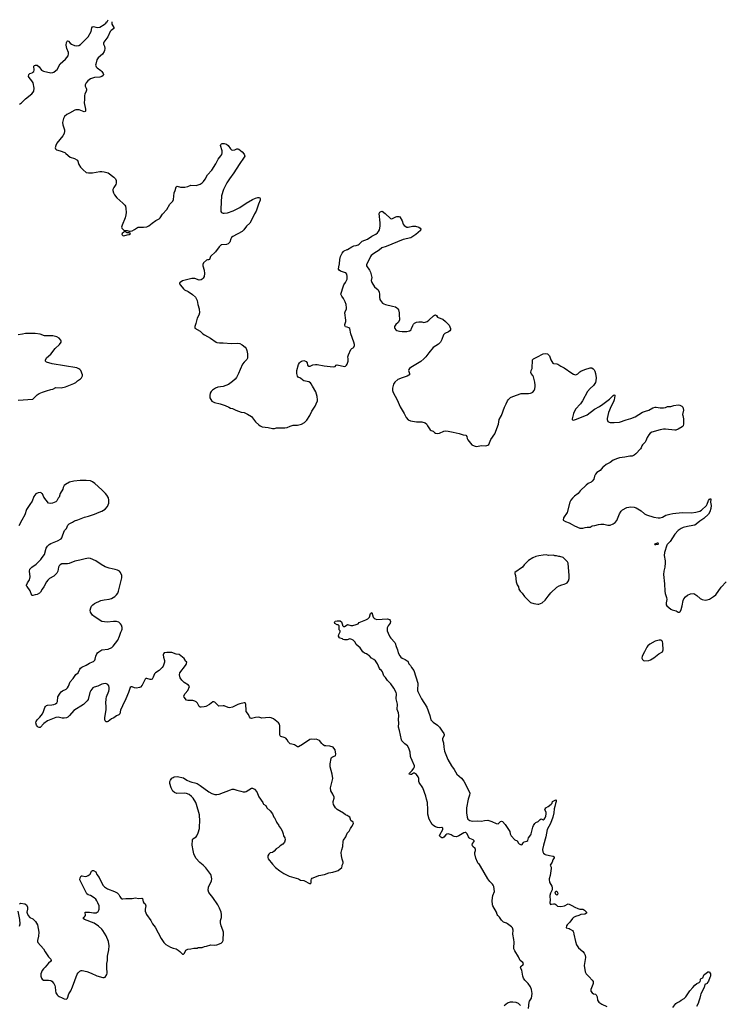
# Model space of a CAD drawing. Header units: inches. Extents: x 1678753 to 1858649, y 384643 to 522370.
# Tile 90 of 91: x 1793737 to 1807158, y 501210 to 520039. Entities that reach past the tile are written whole.
import ezdxf

# ---------------------------------------------------------------- set-up
doc = ezdxf.new("R2010")
doc.units = ezdxf.units.IN
doc.header["$MEASUREMENT"] = 0
for name, color, linetype in [('B7590', 7, 'Continuous'), ('B7591', 7, 'Continuous'), ('B7592', 7, 'Continuous'), ('B8500', 7, 'Continuous'), ('B8501', 7, 'Continuous')]:
    doc.layers.add(name, color=color, linetype=linetype)

msp = doc.modelspace()

# ---------------------------------------------------------------- linework, layer by layer
at = {"layer": 'B7590', "color": 6}
for points, elevation in [([(1800000, 504820), (1799970, 504833), (1799930, 504864), (1799810, 504936), (1799777, 504970), (1799742, 505030), (1799735, 505070), (1799736, 505090), (1799753, 505150), (1799754, 505170), (1799726, 505230), (1799689, 505290), (1799680, 505350), (1799727, 505530), (1799716, 505610), (1799677, 505750), (1799674, 505810), (1799695, 505910), (1799703, 505930), (1799718, 505942), (1799770, 505963), (1799778, 505970), (1799787, 505990), (1799773, 506073), (1799746, 506110), (1799730, 506124), (1799670, 506144), (1799590, 506150), (1799570, 506155), (1799543, 506170), (1799514, 506194), (1799470, 506252), (1799439, 506270), (1799410, 506278), (1799370, 506276), (1799310, 506283), (1799285, 506275), (1799144, 506176), (1799070, 506135), (1799050, 506136), (1799030, 506146), (1798993, 506173), (1798942, 506182), (1798912, 506192), (1798880, 506220), (1798856, 506270), (1798830, 506298), (1798795, 506315), (1798733, 506333), (1798722, 506342), (1798712, 506372), (1798714, 506494), (1798712, 506532), (1798704, 506564), (1798686, 506590), (1798590, 506672), (1798550, 506687), (1798510, 506692), (1798370, 506683), (1798310, 506703), (1798250, 506696), (1798173, 506673), (1798150, 506682), (1798130, 506710), (1798113, 506753), (1798071, 506810), (1798066, 506830), (1798061, 506950), (1798050, 506973), (1798030, 506977), (1797950, 506958), (1797910, 506944), (1797806, 506894), (1797750, 506881), (1797724, 506884), (1797650, 506915), (1797630, 506917), (1797548, 506908), (1797470, 506988), (1797450, 506997), (1797430, 506993), (1797370, 506944), (1797295, 506905), (1797264, 506896), (1797210, 506891), (1797190, 506893), (1797170, 506907), (1797137, 506970), (1797110, 506994), (1797090, 507004), (1797050, 507017), (1796950, 507019), (1796925, 507025), (1796882, 507082), (1796877, 507110), (1796904, 507156), (1796950, 507213), (1796983, 507290), (1796968, 507310), (1796883, 507363), (1796836, 507410), (1796807, 507450), (1796793, 507510), (1796802, 507550), (1796910, 507690), (1796922, 507710), (1796933, 507750), (1796909, 507769), (1796905, 507790), (1796885, 507825), (1796790, 507896), (1796730, 507904), (1796650, 507935), (1796550, 507939), (1796503, 507930), (1796489, 507911), (1796484, 507890), (1796488, 507850), (1796507, 507787), (1796506, 507750), (1796481, 507679), (1796460, 507650), (1796404, 507596), (1796337, 507550), (1796316, 507530), (1796290, 507463), (1796270, 507430), (1796250, 507422), (1796230, 507423), (1796170, 507442), (1796150, 507441), (1796134, 507430), (1796077, 507310), (1796050, 507277), (1796030, 507267), (1795970, 507256), (1795930, 507263), (1795890, 507280), (1795870, 507280), (1795853, 507267), (1795834, 507230), (1795818, 507170), (1795770, 507050), (1795703, 506917), (1795668, 506832), (1795650, 506763), (1795635, 506745), (1795590, 506727), (1795535, 506690), (1795491, 506669), (1795430, 506618), (1795410, 506610), (1795392, 506612), (1795370, 506630), (1795364, 506650), (1795363, 506690), (1795390, 506850), (1795390, 506910), (1795383, 506970), (1795391, 507049), (1795399, 507090), (1795440, 507200), (1795446, 507230), (1795447, 507270), (1795439, 507299), (1795423, 507323), (1795399, 507339), (1795370, 507345), (1795308, 507332), (1795230, 507296), (1795163, 507277), (1795137, 507263), (1795098, 507210), (1795076, 507170), (1795044, 507036), (1795029, 507011), (1794959, 506941), (1794774, 506826), (1794692, 506730), (1794657, 506703), (1794630, 506690), (1794590, 506679), (1794550, 506680), (1794470, 506700), (1794426, 506694), (1794270, 506631), (1794201, 506579), (1794130, 506502), (1794110, 506501), (1794090, 506510), (1794070, 506528), (1794056, 506550), (1794045, 506590), (1794050, 506619), (1794073, 506650), (1794121, 506699), (1794173, 506767), (1794192, 506808), (1794215, 506885), (1794230, 506907), (1794250, 506924), (1794270, 506932), (1794350, 506934), (1794390, 506941), (1794423, 506957), (1794445, 506975), (1794458, 507002), (1794469, 507091), (1794510, 507161), (1794530, 507187), (1794553, 507207), (1794624, 507236), (1794650, 507259), (1794669, 507291), (1794701, 507379), (1794760, 507440), (1794810, 507517), (1794855, 507550), (1794884, 507616), (1794900, 507640), (1794924, 507656), (1795010, 507692), (1795070, 507735), (1795130, 507756), (1795150, 507768), (1795171, 507790), (1795180, 507810), (1795192, 507868), (1795214, 507910), (1795228, 507932), (1795248, 507950), (1795310, 507986), (1795430, 508004), (1795497, 508030), (1795524, 508056), (1795611, 508170), (1795649, 508251), (1795670, 508323), (1795693, 508367), (1795697, 508383), (1795696, 508416), (1795681, 508461), (1795667, 508487), (1795630, 508517), (1795590, 508531), (1795530, 508533), (1795410, 508520), (1795310, 508530), (1795163, 508623), (1795130, 508650), (1795091, 508710), (1795086, 508750), (1795095, 508790), (1795110, 508824), (1795133, 508850), (1795166, 508874), (1795290, 508933), (1795353, 508947), (1795450, 508955), (1795490, 508967), (1795557, 509010), (1795590, 509039), (1795613, 509070), (1795629, 509110), (1795688, 509368), (1795689, 509410), (1795668, 509470), (1795648, 509490), (1795609, 509509), (1795566, 509526), (1795451, 509549), (1795374, 509574), (1795297, 509617), (1795190, 509689), (1795093, 509733), (1795050, 509741), (1794986, 509730), (1794890, 509700), (1794790, 509683), (1794681, 509639), (1794650, 509635), (1794570, 509636), (1794544, 509630), (1794510, 509611), (1794490, 509592), (1794480, 509570), (1794466, 509490), (1794446, 509454), (1794390, 509396), (1794309, 509351), (1794277, 509323), (1794252, 509288), (1794199, 509190), (1794165, 509150), (1794134, 509090), (1794118, 509070), (1794073, 509047), (1794030, 509043), (1793990, 509030), (1793970, 509029), (1793935, 509115), (1793877, 509197), (1793870, 509210), (1793867, 509227), (1793884, 509270), (1793925, 509330), (1793931, 509350), (1793935, 509385), (1793926, 509490), (1793931, 509530), (1793966, 509570), (1794051, 509629), (1794143, 509717), (1794165, 509755), (1794209, 509811), (1794244, 509930), (1794266, 509970), (1794285, 509990), (1794301, 510000)], 500), ([(1800000, 508181), (1799990, 508177), (1799950, 508179), (1799927, 508187), (1799910, 508199), (1799866, 508210), (1799856, 508216), (1799838, 508250), (1799840, 508280), (1799866, 508330), (1799866, 508350), (1799846, 508370), (1799846, 508450), (1799830, 508466), (1799808, 508468), (1799766, 508490), (1799758, 508510), (1799770, 508534), (1799810, 508545), (1799870, 508541), (1799890, 508522), (1799912, 508468), (1799912, 508452), (1799933, 508433), (1799950, 508432), (1800000, 508464)], 400), ([(1793730, 503134), (1793750, 503142), (1793838, 503130), (1793867, 503110), (1793884, 503070), (1793888, 503030), (1793875, 502970), (1793879, 502950), (1793898, 502910), (1793930, 502872), (1793990, 502843), (1794010, 502828), (1794036, 502796), (1794075, 502730), (1794104, 502590), (1794095, 502515), (1794078, 502430), (1794078, 502410), (1794085, 502390), (1794190, 502270), (1794224, 502210), (1794290, 502115), (1794334, 502070), (1794337, 502050), (1794327, 502030), (1794290, 501995), (1794222, 501918), (1794190, 501890), (1794166, 501854), (1794142, 501790), (1794142, 501750), (1794151, 501710), (1794165, 501690), (1794190, 501673), (1794290, 501672), (1794330, 501663), (1794350, 501650), (1794387, 501610), (1794407, 501570), (1794414, 501546), (1794419, 501470), (1794430, 501432), (1794451, 501390), (1794470, 501371), (1794490, 501359), (1794550, 501331), (1794590, 501315), (1794629, 501311), (1794654, 501326), (1794677, 501410), (1794715, 501470), (1794750, 501541), (1794837, 501783), (1794856, 501810), (1794890, 501841), (1794910, 501854), (1794930, 501857), (1795020, 501840), (1795107, 501807), (1795210, 501756), (1795330, 501721), (1795350, 501721), (1795370, 501731), (1795402, 501778), (1795413, 501807), (1795413, 501833), (1795401, 501890), (1795406, 501930), (1795405, 501990), (1795414, 502046), (1795418, 502130), (1795441, 502250), (1795448, 502330), (1795437, 502410), (1795390, 502522), (1795330, 502623), (1795310, 502647), (1795244, 502704), (1795159, 502759), (1794977, 502830), (1794953, 502850), (1794961, 502870), (1794977, 502883), (1794994, 502910), (1794998, 502930), (1794989, 502951), (1794990, 502971), (1795071, 502969), (1795150, 502960), (1795198, 502962), (1795219, 502970), (1795236, 502984), (1795250, 503007), (1795257, 503030), (1795260, 503070), (1795254, 503090), (1795234, 503150), (1795211, 503191), (1795190, 503218), (1795163, 503243), (1795090, 503288), (1795045, 503305), (1795022, 503322), (1794906, 503550), (1794890, 503590), (1794892, 503628), (1794910, 503664), (1794930, 503668), (1794990, 503656), (1795020, 503660), (1795048, 503672), (1795083, 503697), (1795093, 503710), (1795110, 503756), (1795130, 503770), (1795150, 503768), (1795190, 503745), (1795215, 503690), (1795254, 503634), (1795330, 503490), (1795356, 503456), (1795415, 503415), (1795549, 503369), (1795601, 503341), (1795632, 503310), (1795650, 503270), (1795675, 503235), (1795690, 503227), (1795710, 503225), (1795770, 503236), (1795890, 503235), (1795950, 503243), (1796010, 503235), (1796070, 503239), (1796086, 503230), (1796099, 503170), (1796111, 503150), (1796135, 503130), (1796145, 503110), (1796147, 503090), (1796135, 503030), (1796136, 503010), (1796139, 502990), (1796162, 502930), (1796245, 502810), (1796274, 502750), (1796328, 502688), (1796441, 502470), (1796495, 502390), (1796534, 502354), (1796622, 502302), (1796670, 502283), (1796730, 502268), (1796768, 502248), (1796802, 502222), (1796850, 502171), (1796870, 502171), (1796890, 502185), (1796916, 502244), (1796950, 502267), (1797011, 502271), (1797070, 502282), (1797130, 502284), (1797150, 502295), (1797170, 502299), (1797230, 502299), (1797270, 502316), (1797310, 502321), (1797390, 502346), (1797470, 502339), (1797510, 502345), (1797590, 502382), (1797615, 502405), (1797628, 502430), (1797633, 502590), (1797625, 502630), (1797593, 502713), (1797578, 502770), (1797581, 502810), (1797598, 502870), (1797600, 502930), (1797591, 502970), (1797559, 503050), (1797525, 503110), (1797430, 503254), (1797353, 503350), (1797340, 503390), (1797351, 503450), (1797404, 503570), (1797410, 503610), (1797402, 503670), (1797392, 503690), (1797336, 503770), (1797297, 503817), (1797244, 503870), (1797181, 503921), (1797104, 504004), (1797069, 504089), (1797053, 504150), (1797038, 504250), (1797043, 504357), (1797049, 504371), (1797110, 504410), (1797127, 504433), (1797151, 504489), (1797173, 504570), (1797179, 504610), (1797182, 504710), (1797173, 504830), (1797120, 505030), (1797104, 505070), (1797056, 505150), (1797024, 505184), (1796980, 505220), (1796930, 505240), (1796890, 505247), (1796744, 505244), (1796700, 505260), (1796668, 505288), (1796651, 505311), (1796632, 505350), (1796609, 505430), (1796608, 505450), (1796610, 505470), (1796623, 505497), (1796650, 505535), (1796670, 505550), (1796690, 505558), (1796750, 505565), (1796870, 505540), (1796936, 505496), (1796990, 505469), (1797030, 505456), (1797090, 505447), (1797130, 505432), (1797190, 505393), (1797353, 505273), (1797410, 505243), (1797470, 505225), (1797510, 505224), (1797550, 505230), (1797766, 505314), (1797803, 505323), (1797830, 505322), (1797890, 505302), (1797967, 505287), (1798010, 505271), (1798050, 505271), (1798070, 505278), (1798170, 505345), (1798190, 505345), (1798230, 505321), (1798271, 505270), (1798310, 505178), (1798385, 505070), (1798392, 505050), (1798400, 505040), (1798442, 505010), (1798462, 504970), (1798530, 504911), (1798571, 504850), (1798601, 504790), (1798616, 504770), (1798621, 504750), (1798645, 504710), (1798651, 504690), (1798691, 504630), (1798698, 504610), (1798731, 504571), (1798756, 504530), (1798778, 504470), (1798786, 504430), (1798806, 504390), (1798815, 504355), (1798805, 504310), (1798771, 504269), (1798722, 504238), (1798690, 504208), (1798640, 504180), (1798604, 504136), (1798570, 504115), (1798530, 504108), (1798500, 504080), (1798482, 504050), (1798484, 504016), (1798492, 503990), (1798571, 503890), (1798630, 503827), (1798710, 503761), (1798789, 503709), (1798890, 503659), (1799070, 503606), (1799110, 503584), (1799170, 503577), (1799290, 503511), (1799309, 503531), (1799313, 503590), (1799317, 503603), (1799330, 503619), (1799349, 503630), (1799458, 503670), (1799570, 503691), (1799650, 503723), (1799726, 503734), (1799790, 503756), (1799829, 503771), (1799896, 503824), (1799905, 503850), (1799907, 503873), (1799925, 503910), (1799924, 503930), (1799903, 503983), (1799892, 504052), (1799889, 504110), (1799897, 504163), (1799918, 504230), (1799926, 504330), (1799933, 504350), (1799974, 504410), (1799999, 504481), (1800000, 504482)], 500), ([(1793730, 502704), (1793743, 502750), (1793737, 502830), (1793706, 502990)], 500)]:
    msp.add_lwpolyline(points, dxfattribs=dict(at, elevation=elevation))
at = {"layer": 'B7591', "color": 6, "elevation": 500}
for points in [[(1793730, 518424), (1793770, 518449), (1793850, 518525), (1793970, 518623), (1793996, 518650), (1794007, 518670), (1794011, 518730), (1793995, 518830), (1793971, 518871), (1793917, 518930), (1793905, 518950), (1793913, 518990), (1793930, 519010), (1793976, 519024), (1793990, 519033), (1794004, 519050), (1794011, 519071), (1794008, 519150), (1794018, 519162), (1794038, 519170), (1794070, 519169), (1794110, 519135), (1794154, 519074), (1794190, 519055), (1794330, 519024), (1794370, 519026), (1794390, 519035), (1794430, 519065), (1794451, 519089), (1794508, 519192), (1794616, 519284), (1794665, 519350), (1794672, 519388), (1794669, 519410), (1794638, 519490), (1794628, 519550), (1794630, 519605), (1794645, 519630), (1794650, 519633), (1794670, 519628), (1794705, 519590), (1794730, 519572), (1794788, 519548), (1794830, 519537), (1794870, 519543), (1794899, 519561), (1795047, 519713), (1795102, 519810), (1795117, 519883), (1795130, 519905), (1795150, 519908), (1795194, 519894), (1795230, 519889), (1795270, 519898), (1795350, 519945), (1795383, 519970), (1795405, 519995), (1795407, 520000)], [(1795499, 519997), (1795500, 519950), (1795538, 519890), (1795536, 519870), (1795485, 519830), (1795468, 519810), (1795421, 519710), (1795346, 519610), (1795338, 519590), (1795339, 519570), (1795356, 519530), (1795364, 519490), (1795361, 519450), (1795354, 519430), (1795320, 519380), (1795240, 519310), (1795215, 519270), (1795190, 519190), (1795189, 519169), (1795198, 519138), (1795218, 519118), (1795290, 519069), (1795310, 519046), (1795333, 519010), (1795340, 518990), (1795336, 518970), (1795310, 518952), (1795270, 518940), (1795167, 518933), (1795091, 518909), (1795038, 518870), (1795008, 518832), (1794990, 518790), (1794988, 518770), (1795010, 518730), (1795016, 518710), (1795016, 518690), (1795010, 518670), (1794983, 518617), (1794977, 518590), (1794978, 518510), (1794970, 518450), (1794993, 518327), (1794993, 518287), (1794990, 518281), (1794970, 518278), (1794905, 518305), (1794872, 518312), (1794810, 518315), (1794790, 518311), (1794690, 518250), (1794636, 518224), (1794592, 518188), (1794572, 518148), (1794553, 518070), (1794559, 518030), (1794591, 517930), (1794594, 517906), (1794590, 517865), (1794565, 517815), (1794505, 517750), (1794450, 517678), (1794425, 517630), (1794418, 517590), (1794422, 517570), (1794439, 517550), (1794510, 517531), (1794597, 517497), (1794622, 517482), (1794700, 517410), (1794784, 517384), (1794830, 517360), (1794840, 517350), (1794870, 517270), (1794899, 517219), (1794950, 517166), (1795010, 517118), (1795050, 517110), (1795130, 517113), (1795267, 517133), (1795310, 517136), (1795352, 517132), (1795430, 517108), (1795538, 517030), (1795570, 516998), (1795585, 516965), (1795585, 516915), (1795578, 516890), (1795537, 516830), (1795519, 516790), (1795518, 516770), (1795529, 516730), (1795549, 516690), (1795592, 516630), (1795712, 516530), (1795749, 516490), (1795759, 516470), (1795768, 516430), (1795776, 516350), (1795769, 516310), (1795752, 516250), (1795697, 516110), (1795687, 516070), (1795693, 516050), (1795730, 516016), (1795748, 516010), (1795750, 516005), (1795790, 516006), (1795830, 515993), (1795852, 515992), (1795890, 516002), (1795935, 516025), (1795990, 516064), (1796006, 516070), (1796030, 516074), (1796108, 516072), (1796170, 516080), (1796210, 516095), (1796270, 516146), (1796343, 516197), (1796403, 516230), (1796422, 516250), (1796470, 516320), (1796550, 516410), (1796610, 516510), (1796669, 516571), (1796678, 516602), (1796692, 516730), (1796711, 516770), (1796730, 516842), (1796747, 516853), (1796810, 516835), (1796893, 516833), (1796951, 516849), (1797010, 516872), (1797110, 516866), (1797190, 516895), (1797230, 516920), (1797254, 516946), (1797285, 516990), (1797330, 517070), (1797410, 517161), (1797490, 517282), (1797533, 517370), (1797587, 517433), (1797602, 517458), (1797612, 517490), (1797612, 517532), (1797580, 517630), (1797582, 517650), (1797595, 517665), (1797610, 517672), (1797650, 517674), (1797690, 517661), (1797727, 517630), (1797770, 517568), (1797790, 517550), (1797805, 517545), (1797850, 517549), (1797891, 517569), (1797910, 517571), (1797930, 517562), (1797993, 517513), (1798032, 517470), (1798040, 517450), (1798042, 517430), (1798033, 517407), (1797933, 517270), (1797834, 517110), (1797750, 516998), (1797702, 516918), (1797637, 516790), (1797597, 516670), (1797584, 516424), (1797587, 516370), (1797594, 516354), (1797610, 516342), (1797630, 516336), (1797650, 516336), (1797710, 516347), (1797819, 516381), (1797950, 516449), (1798070, 516530), (1798190, 516599), (1798250, 516627), (1798290, 516638), (1798310, 516638), (1798329, 516629), (1798337, 516617), (1798339, 516590), (1798304, 516510), (1798263, 516377), (1798230, 516326), (1798170, 516205), (1798136, 516150), (1798078, 516090), (1798022, 516018), (1797990, 515989), (1797816, 515890), (1797789, 515871), (1797773, 515847), (1797754, 515786), (1797745, 515770), (1797723, 515750), (1797690, 515737), (1797605, 515735), (1797589, 515731), (1797570, 515716), (1797550, 515695), (1797480, 515600), (1797389, 515511), (1797365, 515455), (1797350, 515446), (1797330, 515447), (1797310, 515441), (1797254, 515390), (1797242, 515358), (1797243, 515330), (1797268, 515250), (1797274, 515186), (1797265, 515130), (1797247, 515093), (1797230, 515075), (1797210, 515063), (1797170, 515059), (1797090, 515087), (1797030, 515090), (1796854, 515046), (1796804, 515016), (1796796, 515004), (1796795, 514990), (1796810, 514963), (1796870, 514889), (1796891, 514870), (1796960, 514840), (1797045, 514785), (1797097, 514730), (1797132, 514670), (1797147, 514590), (1797172, 514510), (1797178, 514430), (1797166, 514390), (1797130, 514329), (1797109, 514230), (1797087, 514170), (1797084, 514150), (1797090, 514139), (1797190, 514080), (1797238, 514030), (1797270, 514009), (1797388, 513948), (1797492, 513872), (1797510, 513866), (1797560, 513860), (1797630, 513861), (1797788, 513848), (1797910, 513853), (1797946, 513846), (1797990, 513824), (1798050, 513776), (1798068, 513748), (1798081, 513710), (1798093, 513647), (1798094, 513566), (1798080, 513540), (1798028, 513492), (1797998, 513450), (1797953, 513347), (1797925, 513270), (1797885, 513195), (1797858, 513162), (1797810, 513117), (1797730, 513065), (1797630, 513026), (1797530, 513010), (1797481, 512990), (1797424, 512956), (1797401, 512930), (1797383, 512897), (1797371, 512850), (1797371, 512810), (1797410, 512742), (1797461, 512721), (1797570, 512694), (1797670, 512659), (1797738, 512630), (1797770, 512611), (1797810, 512601), (1797870, 512571), (1797976, 512536), (1798030, 512525), (1798096, 512496), (1798168, 512448), (1798250, 512351), (1798310, 512291), (1798338, 512270), (1798374, 512254), (1798490, 512237), (1798570, 512219), (1798610, 512221), (1798650, 512231), (1798690, 512234), (1798810, 512231), (1798850, 512239), (1798910, 512267), (1798970, 512283), (1799053, 512287), (1799130, 512306), (1799186, 512334), (1799230, 512378), (1799289, 512470), (1799324, 512550), (1799390, 512651), (1799410, 512691), (1799431, 512750), (1799433, 512770), (1799428, 512830), (1799399, 512919), (1799335, 513030), (1799315, 513075), (1799297, 513097), (1799270, 513116), (1799175, 513135), (1799150, 513144), (1799110, 513183), (1799065, 513205), (1799050, 513223), (1799040, 513270), (1799038, 513330), (1799070, 513447), (1799090, 513478), (1799110, 513497), (1799130, 513510), (1799170, 513519), (1799205, 513510), (1799219, 513499), (1799234, 513474), (1799245, 513430), (1799270, 513411), (1799290, 513413), (1799344, 513436), (1799394, 513446), (1799430, 513445), (1799560, 513420), (1799730, 513401), (1799770, 513409), (1799791, 513429), (1799810, 513436), (1799951, 513409), (1799970, 513412), (1799990, 513433), (1800000, 513453)], [(1800000, 514158), (1799970, 514167), (1799954, 514190), (1799955, 514210), (1799977, 514270), (1799978, 514290), (1799957, 514430), (1799960, 514450), (1799987, 514510), (1799989, 514530), (1799982, 514590), (1799965, 514645), (1799930, 514706), (1799897, 514750), (1799882, 514790), (1799890, 514830), (1799921, 514910), (1799936, 514970), (1799970, 515013), (1799991, 515050), (1799998, 515078), (1799999, 515130), (1799993, 515170), (1799975, 515195), (1799950, 515207), (1799910, 515216), (1799871, 515231), (1799847, 515250), (1799837, 515270), (1799839, 515310), (1799852, 515368), (1799861, 515450), (1799874, 515510), (1799905, 515575), (1799930, 515607), (1799943, 515617), (1800000, 515641)], [(1793710, 512764), (1793990, 512784), (1794010, 512799), (1794050, 512848), (1794070, 512866), (1794110, 512891), (1794170, 512917), (1794250, 512938), (1794330, 512967), (1794370, 512975), (1794430, 513002), (1794530, 513001), (1794610, 513020), (1794770, 513080), (1794810, 513103), (1794845, 513135), (1794901, 513170), (1794918, 513190), (1794937, 513230), (1794940, 513250), (1794904, 513330), (1794890, 513350), (1794870, 513364), (1794830, 513380), (1794360, 513460), (1794250, 513490), (1794230, 513509), (1794233, 513530), (1794251, 513570), (1794330, 513644), (1794415, 513750), (1794499, 513830), (1794528, 513870), (1794530, 513890), (1794522, 513910), (1794490, 513946), (1794450, 513971), (1794370, 513995), (1794210, 513990), (1794130, 514022), (1794030, 514039), (1793930, 514040), (1793850, 514035), (1793790, 514023), (1793710, 514015)], [(1794301, 510000), (1794330, 510019), (1794461, 510070), (1794527, 510110), (1794541, 510130), (1794559, 510190), (1794594, 510270), (1794629, 510310), (1794657, 510370), (1794684, 510396), (1794750, 510431), (1794784, 510456), (1794850, 510477), (1794974, 510526), (1795050, 510542), (1795170, 510580), (1795258, 510622), (1795310, 510640), (1795370, 510677), (1795416, 510730), (1795440, 510790), (1795443, 510850), (1795434, 510894), (1795406, 510946), (1795379, 510979), (1795308, 511048), (1795171, 511171), (1795130, 511199), (1795090, 511219), (1795009, 511229), (1794891, 511229), (1794770, 511213), (1794690, 511193), (1794610, 511149), (1794590, 511129), (1794570, 511094), (1794559, 511061), (1794510, 510981), (1794494, 510910), (1794474, 510886), (1794450, 510838), (1794430, 510820), (1794365, 510795), (1794330, 510788), (1794290, 510791), (1794198, 510910), (1794170, 510969), (1794160, 510980), (1794150, 510990), (1794130, 510998), (1794090, 510993), (1794048, 510970), (1794010, 510921), (1793973, 510830), (1793930, 510770), (1793870, 510670), (1793832, 510568), (1793775, 510470), (1793721, 510359)]]:
    msp.add_lwpolyline(points, dxfattribs=at)
msp.add_lwpolyline([(1795750, 515985), (1795730, 515976), (1795696, 515950), (1795691, 515931), (1795707, 515910), (1795730, 515906), (1795790, 515927), (1795830, 515931), (1795854, 515950), (1795850, 515956), (1795830, 515963), (1795810, 515960), (1795790, 515965)], close=True, dxfattribs=at)
at = {"layer": 'B7592', "color": 6, "elevation": 500}
msp.add_lwpolyline([(1795407, 520000), (1795426, 520039)], dxfattribs=at)
at = {"layer": 'B8500', "color": 6}
for points, elevation in [([(1806122, 510000), (1806113, 509990), (1806069, 509851), (1806067, 509790), (1806084, 509690), (1806084, 509650), (1806077, 509570), (1806056, 509490), (1806053, 509430), (1806070, 509250), (1806075, 509110), (1806084, 509064), (1806110, 508990), (1806116, 508950), (1806104, 508890), (1806104, 508850), (1806118, 508830), (1806190, 508768), (1806215, 508755), (1806293, 508733), (1806330, 508707), (1806350, 508707), (1806370, 508721), (1806375, 508730), (1806390, 508762), (1806408, 508830), (1806426, 508930), (1806438, 508962), (1806470, 509004), (1806510, 509034), (1806570, 509058), (1806630, 509065), (1806654, 509054), (1806690, 509028), (1806752, 508972), (1806790, 508952), (1806850, 508939), (1806890, 508942), (1806930, 508955), (1807010, 509009), (1807050, 509043), (1807152, 509188), (1807250, 509288)], 500), ([(1800000, 508464), (1800010, 508470), (1800070, 508454), (1800110, 508456), (1800170, 508470), (1800210, 508484), (1800232, 508510), (1800357, 508563), (1800396, 508584), (1800426, 508614), (1800450, 508685), (1800470, 508705), (1800496, 508616), (1800515, 508595), (1800539, 508579), (1800570, 508571), (1800770, 508581), (1800808, 508570), (1800822, 508550), (1800829, 508530), (1800823, 508497), (1800782, 508450), (1800765, 508410), (1800769, 508350), (1800785, 508305), (1800818, 508238), (1800837, 508210), (1800911, 508131), (1800918, 508118), (1800938, 508050), (1800962, 507990), (1800974, 507934), (1801010, 507874), (1801030, 507847), (1801050, 507831), (1801110, 507806), (1801150, 507781), (1801159, 507770), (1801181, 507721), (1801210, 507690), (1801231, 507651), (1801279, 507590), (1801350, 507350), (1801346, 507210), (1801350, 507190), (1801420, 507050), (1801523, 506890), (1801585, 506730), (1801604, 506650), (1801644, 506604), (1801726, 506550), (1801767, 506510), (1801815, 506435), (1801852, 506390), (1801859, 506370), (1801856, 506350), (1801826, 506290), (1801825, 506270), (1801845, 506210), (1801848, 506130), (1801864, 506050), (1801928, 505890), (1801999, 505770), (1802050, 505702), (1802100, 505610), (1802190, 505533), (1802230, 505476), (1802312, 505332), (1802346, 505250), (1802343, 505210), (1802314, 505130), (1802285, 504965), (1802286, 504870), (1802298, 504790), (1802312, 504750), (1802350, 504723), (1802390, 504714), (1802490, 504719), (1802569, 504711), (1802630, 504727), (1802690, 504728), (1802770, 504707), (1802850, 504669), (1802890, 504660), (1802937, 504703), (1802950, 504709), (1802970, 504704), (1803023, 504650), (1803112, 504512), (1803118, 504470), (1803140, 504430), (1803210, 504358), (1803253, 504333), (1803278, 504290), (1803290, 504279), (1803330, 504262), (1803350, 504263), (1803370, 504299), (1803385, 504315), (1803410, 504326), (1803438, 504330), (1803457, 504343), (1803471, 504390), (1803512, 504450), (1803520, 504470), (1803550, 504599), (1803564, 504630), (1803590, 504670), (1803610, 504689), (1803655, 504705), (1803690, 504743), (1803710, 504758), (1803750, 504740), (1803770, 504748), (1803790, 504776), (1803804, 504810), (1803810, 504850), (1803806, 504886), (1803784, 504930), (1803787, 504950), (1803801, 504970), (1803845, 504995), (1803902, 505038), (1803922, 505058), (1803930, 505091), (1803990, 505122), (1803996, 505116), (1803997, 505090), (1803985, 505050), (1803976, 504990), (1803962, 504950), (1803954, 504870), (1803936, 504790), (1803890, 504670), (1803826, 504554), (1803801, 504410), (1803755, 504250), (1803738, 504170), (1803743, 504123), (1803759, 504099), (1803779, 504079), (1803790, 504073), (1803873, 504053), (1803943, 504043), (1803961, 504030), (1803958, 504010), (1803935, 503970), (1803920, 503930), (1803883, 503870), (1803902, 503830), (1803906, 503806), (1803882, 503670), (1803866, 503610), (1803866, 503590), (1803870, 503550), (1803877, 503530), (1803913, 503470), (1803922, 503450), (1803924, 503430), (1803921, 503399), (1803888, 503332), (1803878, 503290), (1803876, 503270), (1803884, 503210), (1803879, 503150), (1803884, 503130), (1803890, 503121), (1803910, 503122), (1803947, 503133), (1803970, 503132), (1803990, 503120), (1804026, 503086), (1804090, 503079), (1804161, 503090), (1804230, 503129), (1804250, 503125), (1804296, 503096), (1804358, 503070), (1804410, 503041), (1804450, 503030), (1804510, 503027), (1804523, 503023), (1804541, 503010), (1804576, 502970), (1804576, 502950), (1804550, 502936), (1804472, 502928), (1804430, 502907), (1804370, 502891), (1804333, 502870), (1804313, 502850), (1804262, 502778), (1804207, 502730), (1804196, 502710), (1804192, 502672), (1804250, 502657), (1804268, 502648), (1804310, 502621), (1804325, 502605), (1804332, 502590), (1804336, 502550), (1804366, 502410), (1804386, 502350), (1804427, 502290), (1804510, 502218), (1804532, 502190), (1804553, 502150), (1804562, 502102), (1804544, 502030), (1804533, 501950), (1804551, 501831), (1804572, 501790), (1804633, 501733), (1804690, 501670), (1804704, 501644), (1804705, 501610), (1804700, 501590), (1804661, 501490), (1804664, 501464), (1804690, 501428), (1804710, 501413), (1804750, 501406), (1804766, 501390), (1804781, 501350), (1804791, 501290), (1804815, 501250), (1804870, 501210), (1804970, 501168)], 400), ([(1803467, 501130), (1803481, 501250), (1803488, 501270), (1803526, 501330), (1803536, 501370), (1803538, 501418), (1803528, 501490), (1803510, 501544), (1803463, 501610), (1803397, 501670), (1803374, 501710), (1803362, 501750), (1803343, 501863), (1803314, 501910), (1803321, 501930), (1803368, 501970), (1803372, 501992), (1803362, 502010), (1803308, 502048), (1803279, 502119), (1803206, 502230), (1803188, 502268), (1803186, 502290), (1803195, 502395), (1803190, 502447), (1803169, 502550), (1803174, 502626), (1803162, 502670), (1803147, 502690), (1803070, 502748), (1803050, 502761), (1802990, 502779), (1802950, 502817), (1802915, 502875), (1802883, 502910), (1802871, 502930), (1802858, 502970), (1802788, 503090), (1802781, 503110), (1802776, 503196), (1802789, 503289), (1802816, 503370), (1802805, 503465), (1802795, 503490), (1802781, 503510), (1802730, 503557), (1802690, 503612), (1802552, 503852), (1802530, 503881), (1802505, 503905), (1802491, 503930), (1802463, 504003), (1802440, 504090), (1802441, 504110), (1802457, 504150), (1802457, 504170), (1802449, 504190), (1802407, 504227), (1802394, 504250), (1802398, 504282), (1802430, 504322), (1802433, 504330), (1802430, 504337), (1802410, 504356), (1802350, 504381), (1802333, 504393), (1802319, 504410), (1802294, 504470), (1802273, 504493), (1802256, 504496), (1802230, 504489), (1802140, 504430), (1802090, 504413), (1802050, 504417), (1802027, 504427), (1801990, 504451), (1801950, 504466), (1801930, 504468), (1801910, 504465), (1801890, 504452), (1801850, 504407), (1801830, 504396), (1801810, 504396), (1801790, 504406), (1801766, 504430), (1801771, 504450), (1801829, 504550), (1801833, 504570), (1801830, 504578), (1801810, 504589), (1801770, 504584), (1801730, 504588), (1801690, 504602), (1801660, 504620), (1801626, 504650), (1801571, 504750), (1801545, 504845), (1801547, 504927), (1801536, 505070), (1801518, 505130), (1801508, 505190), (1801447, 505350), (1801381, 505450), (1801373, 505473), (1801369, 505530), (1801360, 505560), (1801330, 505602), (1801310, 505620), (1801290, 505628), (1801270, 505627), (1801230, 505607), (1801210, 505603), (1801184, 505610), (1801192, 505630), (1801241, 505679), (1801277, 505723), (1801287, 505750), (1801287, 505770), (1801247, 505870), (1801216, 505930), (1801210, 505950), (1801206, 506030), (1801183, 506110), (1801154, 506154), (1801103, 506190), (1801070, 506221), (1801049, 506249), (1801039, 506270), (1801003, 506443), (1800984, 506510), (1800990, 506590), (1800982, 506650), (1800991, 506730), (1800981, 506781), (1800957, 506850), (1800962, 506950), (1800937, 507050), (1800943, 507150), (1800940, 507170), (1800895, 507255), (1800836, 507336), (1800798, 507378), (1800770, 507400), (1800737, 507457), (1800701, 507490), (1800674, 507570), (1800656, 507596), (1800630, 507613), (1800619, 507630), (1800582, 507722), (1800540, 507780), (1800510, 507805), (1800468, 507830), (1800419, 507879), (1800395, 507890), (1800370, 507910), (1800330, 507927), (1800301, 507950), (1800249, 508029), (1800175, 508090), (1800153, 508133), (1800113, 508173), (1800089, 508189), (1800050, 508197), (1800000, 508181)], 400), ([(1800000, 504482), (1800037, 504523), (1800063, 504570), (1800092, 504610), (1800119, 504670), (1800113, 504693), (1800070, 504727), (1800061, 504770), (1800050, 504791), (1800021, 504810), (1800000, 504820)], 500), ([(1806231, 501149), (1806290, 501222), (1806310, 501239), (1806356, 501264), (1806390, 501291), (1806450, 501319), (1806482, 501350), (1806555, 501470), (1806611, 501529), (1806650, 501578), (1806690, 501610), (1806732, 501628), (1806754, 501646), (1806762, 501670), (1806761, 501690), (1806770, 501701), (1806806, 501714), (1806823, 501770), (1806830, 501778), (1806863, 501797), (1806902, 501830), (1806910, 501833), (1806932, 501830), (1806938, 501810), (1806951, 501790), (1806954, 501770), (1806950, 501750), (1806936, 501724), (1806910, 501650), (1806896, 501624), (1806885, 501610), (1806845, 501590), (1806830, 501530), (1806766, 501410), (1806757, 501383), (1806750, 501330), (1806728, 501272), (1806716, 501224), (1806683, 501170)], 400), ([(1803004, 501190), (1803070, 501237), (1803125, 501255), (1803170, 501258), (1803230, 501253), (1803270, 501231), (1803314, 501190)], 400)]:
    msp.add_lwpolyline(points, dxfattribs=dict(at, elevation=elevation))
for points, elevation in [([(1803810, 509802), (1803750, 509799), (1803670, 509789), (1803610, 509773), (1803552, 509750), (1803470, 509694), (1803388, 509612), (1803352, 509568), (1803211, 509469), (1803207, 509450), (1803223, 509410), (1803235, 509290), (1803255, 509230), (1803276, 509190), (1803286, 509150), (1803311, 509111), (1803350, 509071), (1803390, 509011), (1803490, 508911), (1803510, 508896), (1803570, 508874), (1803650, 508861), (1803670, 508864), (1803729, 508890), (1803790, 508941), (1803844, 509016), (1803899, 509081), (1804010, 509186), (1804058, 509210), (1804110, 509231), (1804150, 509241), (1804183, 509257), (1804210, 509271), (1804234, 509306), (1804247, 509350), (1804250, 509410), (1804226, 509646), (1804213, 509673), (1804134, 509754), (1804070, 509775), (1804050, 509775), (1804008, 509788), (1803970, 509789), (1803950, 509798), (1803850, 509795)], 500), ([(1805970, 508171), (1805890, 508152), (1805790, 508096), (1805750, 508064), (1805730, 508041), (1805690, 507950), (1805645, 507870), (1805637, 507830), (1805650, 507802), (1805670, 507782), (1805690, 507778), (1805770, 507785), (1805803, 507797), (1805870, 507836), (1805962, 507910), (1806030, 507951), (1806044, 507990), (1806040, 508110), (1806032, 508150), (1806021, 508161), (1805998, 508170)], 500), ([(1804010, 503299), (1803990, 503309), (1803978, 503350), (1803990, 503371), (1804010, 503372), (1804030, 503334), (1804025, 503310)], 400)]:
    msp.add_lwpolyline(points, close=True, dxfattribs=dict(at, elevation=elevation))
at = {"layer": 'B8501', "color": 6, "elevation": 500}
for points in [[(1800000, 515641), (1800010, 515646), (1800090, 515698), (1800130, 515712), (1800170, 515719), (1800210, 515736), (1800231, 515749), (1800290, 515801), (1800390, 515844), (1800470, 515897), (1800546, 515934), (1800578, 515962), (1800600, 515990), (1800617, 516023), (1800633, 516090), (1800633, 516153), (1800613, 516330), (1800625, 516355), (1800649, 516371), (1800670, 516374), (1800730, 516335), (1800830, 516236), (1800850, 516231), (1800870, 516235), (1800929, 516270), (1800950, 516277), (1800990, 516277), (1801011, 516271), (1801055, 516195), (1801071, 516130), (1801090, 516106), (1801142, 516070), (1801170, 516068), (1801252, 516088), (1801310, 516090), (1801371, 516070), (1801396, 516050), (1801411, 516030), (1801406, 516010), (1801315, 515930), (1801217, 515870), (1801070, 515835), (1800853, 515747), (1800750, 515700), (1800662, 515678), (1800610, 515630), (1800510, 515567), (1800461, 515530), (1800444, 515510), (1800410, 515430), (1800376, 515370), (1800370, 515350), (1800372, 515330), (1800430, 515250), (1800446, 515210), (1800470, 515110), (1800462, 515050), (1800473, 515010), (1800525, 514930), (1800592, 514872), (1800616, 514830), (1800622, 514790), (1800618, 514730), (1800628, 514690), (1800638, 514670), (1800679, 514619), (1800702, 514602), (1800731, 514591), (1800870, 514563), (1800925, 514545), (1800950, 514530), (1800970, 514510), (1800980, 514490), (1800993, 514430), (1800994, 514390), (1801005, 514310), (1801003, 514290), (1800978, 514250), (1800932, 514208), (1800906, 514174), (1800904, 514150), (1800910, 514130), (1800929, 514109), (1800950, 514098), (1801003, 514083), (1801050, 514076), (1801142, 514078), (1801192, 514088), (1801222, 514110), (1801233, 514130), (1801254, 514190), (1801270, 514217), (1801290, 514238), (1801330, 514255), (1801370, 514260), (1801430, 514261), (1801470, 514250), (1801490, 514252), (1801530, 514265), (1801566, 514290), (1801650, 514376), (1801670, 514390), (1801690, 514395), (1801710, 514379), (1801730, 514350), (1801742, 514342), (1801829, 514309), (1801881, 514270), (1801954, 514194), (1801977, 514130), (1801977, 514110), (1801967, 514090), (1801936, 514070), (1801870, 514038), (1801841, 514010), (1801814, 513926), (1801785, 513870), (1801746, 513834), (1801647, 513770), (1801564, 513670), (1801507, 513590), (1801470, 513550), (1801410, 513502), (1801218, 513390), (1801192, 513370), (1801180, 513350), (1801176, 513330), (1801192, 513270), (1801192, 513250), (1801182, 513238), (1801150, 513219), (1801050, 513191), (1800970, 513156), (1800914, 513110), (1800890, 513070), (1800869, 512990), (1800870, 512950), (1800880, 512910), (1800960, 512770), (1801017, 512637), (1801094, 512510), (1801129, 512430), (1801170, 512389), (1801210, 512368), (1801250, 512358), (1801330, 512349), (1801430, 512349), (1801496, 512330), (1801520, 512310), (1801535, 512270), (1801590, 512198), (1801610, 512181), (1801647, 512167), (1801670, 512142), (1801690, 512129), (1801730, 512125), (1801770, 512130), (1801850, 512167), (1801890, 512176), (1801930, 512172), (1802030, 512150), (1802145, 512125), (1802221, 512101), (1802270, 512094), (1802287, 512070), (1802296, 512030), (1802310, 512001), (1802387, 511910), (1802428, 511888), (1802470, 511879), (1802574, 511894), (1802652, 511888), (1802690, 511899), (1802710, 511916), (1802752, 512008), (1802824, 512116), (1802894, 512306), (1802909, 512391), (1802950, 512472), (1803011, 512630), (1803043, 512690), (1803066, 512750), (1803080, 512770), (1803127, 512813), (1803170, 512834), (1803330, 512889), (1803470, 512889), (1803510, 512895), (1803530, 512903), (1803550, 512918), (1803576, 512950), (1803590, 512979), (1803599, 513021), (1803600, 513050), (1803592, 513110), (1803564, 513210), (1803553, 513233), (1803519, 513270), (1803513, 513290), (1803520, 513330), (1803542, 513370), (1803549, 513531), (1803566, 513554), (1803630, 513583), (1803750, 513647), (1803790, 513656), (1803830, 513648), (1803852, 513632), (1803868, 513608), (1803895, 513535), (1803936, 513470), (1803950, 513463), (1804010, 513457), (1804030, 513450), (1804088, 513410), (1804150, 513382), (1804296, 513276), (1804330, 513258), (1804368, 513248), (1804390, 513251), (1804415, 513265), (1804450, 513305), (1804470, 513318), (1804548, 513352), (1804650, 513378), (1804678, 513378), (1804705, 513365), (1804725, 513345), (1804740, 513320), (1804753, 513270), (1804762, 513190), (1804758, 513130), (1804750, 513101), (1804710, 513040), (1804650, 512988), (1804600, 512930), (1804505, 512750), (1804466, 512694), (1804367, 512590), (1804330, 512510), (1804307, 512407), (1804306, 512390), (1804310, 512385), (1804330, 512383), (1804370, 512393), (1804550, 512460), (1804590, 512481), (1804735, 512590), (1804830, 512644), (1804894, 512686), (1805018, 512782), (1805090, 512854), (1805110, 512867), (1805120, 512860), (1805124, 512844), (1805111, 512770), (1805097, 512730), (1805053, 512650), (1805002, 512530), (1804972, 512410), (1804973, 512390), (1804990, 512356), (1805010, 512343), (1805030, 512338), (1805110, 512336), (1805210, 512340), (1805335, 512385), (1805430, 512412), (1805510, 512445), (1805650, 512531), (1805710, 512554), (1805770, 512570), (1805847, 512613), (1805890, 512628), (1805910, 512630), (1805990, 512617), (1806050, 512617), (1806090, 512625), (1806130, 512640), (1806190, 512644), (1806250, 512660), (1806330, 512672), (1806367, 512667), (1806404, 512650), (1806421, 512630), (1806433, 512573), (1806418, 512490), (1806419, 512470), (1806435, 512405), (1806436, 512310), (1806427, 512270), (1806410, 512250), (1806330, 512206), (1806290, 512191), (1806270, 512189), (1806090, 512206), (1806055, 512205), (1805990, 512195), (1805826, 512150), (1805795, 512130), (1805770, 512102), (1805741, 512050), (1805715, 511985), (1805698, 511962), (1805647, 511910), (1805635, 511890), (1805623, 511850), (1805609, 511831), (1805523, 511737), (1805492, 511708), (1805450, 511692), (1805410, 511690), (1805310, 511670), (1805210, 511660), (1805170, 511649), (1805090, 511614), (1805029, 511571), (1804954, 511530), (1804910, 511497), (1804890, 511479), (1804841, 511419), (1804779, 511381), (1804750, 511350), (1804731, 511310), (1804717, 511250), (1804690, 511211), (1804668, 511192), (1804610, 511166), (1804570, 511140), (1804459, 511030), (1804419, 510981), (1804350, 510930), (1804309, 510890), (1804281, 510850), (1804263, 510810), (1804207, 510613), (1804136, 510510), (1804132, 510470), (1804180, 510440), (1804250, 510416), (1804307, 510387), (1804350, 510358), (1804452, 510312), (1804508, 510312), (1804555, 510325), (1804590, 510331), (1804630, 510331), (1804650, 510336), (1804690, 510361), (1804737, 510363), (1804810, 510385), (1804850, 510391), (1804910, 510390), (1804990, 510375), (1805030, 510375), (1805090, 510395), (1805130, 510421), (1805159, 510461), (1805208, 510590), (1805241, 510639), (1805270, 510667), (1805350, 510709), (1805430, 510723), (1805490, 510715), (1805530, 510702), (1805626, 510646), (1805690, 510592), (1805729, 510569), (1805870, 510525), (1805950, 510512), (1805990, 510512), (1806030, 510526), (1806098, 510562), (1806170, 510585), (1806230, 510598), (1806410, 510615), (1806590, 510608), (1806670, 510619), (1806750, 510639), (1806781, 510659), (1806872, 510750), (1806886, 510774), (1806910, 510843), (1806930, 510870), (1806950, 510881), (1806956, 510870), (1806948, 510810), (1806964, 510750), (1806959, 510690), (1806940, 510630), (1806910, 510585), (1806823, 510497), (1806745, 510450), (1806674, 510390), (1806650, 510375), (1806610, 510363), (1806509, 510349), (1806431, 510329), (1806389, 510311), (1806330, 510270), (1806270, 510200), (1806179, 510061), (1806122, 510000)], [(1800000, 513453), (1800008, 513470), (1800022, 513510), (1800022, 513550), (1800016, 513590), (1800024, 513630), (1800070, 513733), (1800090, 513750), (1800117, 513763), (1800130, 513779), (1800139, 513810), (1800138, 513830), (1800129, 513870), (1800071, 514031), (1800051, 514131), (1800030, 514148), (1800000, 514158)]]:
    msp.add_lwpolyline(points, dxfattribs=at)
msp.add_lwpolyline([(1805930, 510028), (1805920, 510020), (1805882, 510010), (1805885, 510005), (1805903, 510003), (1805950, 510008), (1805955, 510010), (1805950, 510026)], close=True, dxfattribs=at)

doc.saveas('drawing.dxf')
